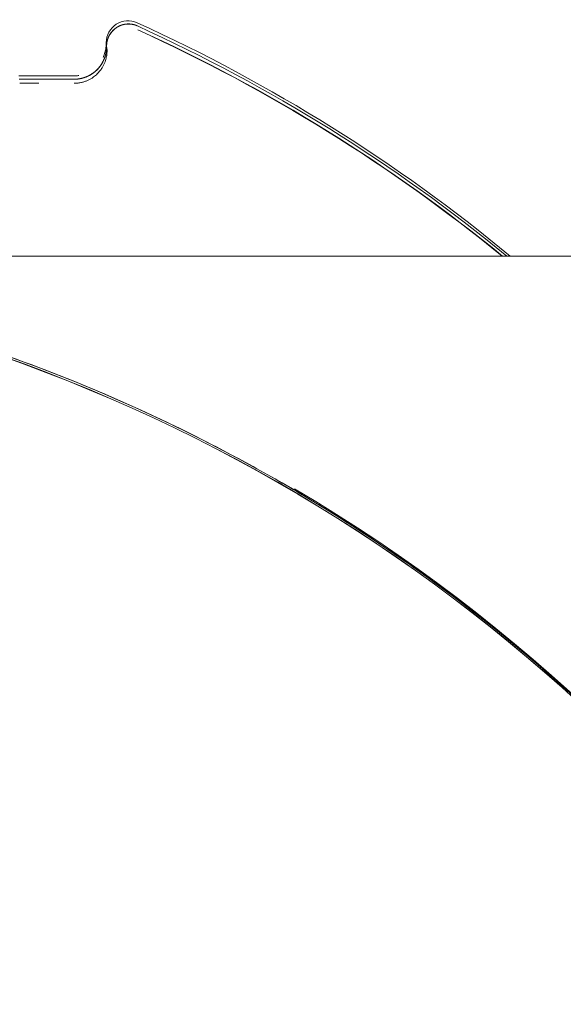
# Model space of a CAD drawing. Header units: millimetres. Extents: x 25069 to 61396, y 8621 to 21558.
# Tile 222 of 256: x 38375 to 38399, y 12468 to 12513. Entities that reach past the tile are written whole.
import ezdxf

# ---------------------------------------------------------------- set-up
doc = ezdxf.new("R2010")
doc.units = ezdxf.units.MM
doc.layers.add('10', color=7, linetype='Continuous')

msp = doc.modelspace()

# ---------------------------------------------------------------- linework, layer by layer
at = {"layer": '10', "color": 7, "linetype": 'Continuous', "lineweight": 18}
for p, q in [((38378.571, 12512.065), (38378.555, 12512.209)), ((38378.571, 12512.064), (38378.571, 12512.035)), ((38378.571, 12512.035), (38378.59, 12511.861)), ((38375.319, 12510.687), (38374.554, 12510.687)), ((38377.071, 12510.535), (38374.571, 12510.535)), ((38436.364, 12502.449), (38348.503, 12502.449))]:
    msp.add_line(p, q, dxfattribs=at)
at = {"layer": '10', "color": 7, "linetype": 'Continuous', "lineweight": 13}
msp.add_line((38375.475, 12510.352), (38374.595, 12510.351), dxfattribs=at)
at = {"layer": '10', "color": 7, "linetype": 'Continuous', "lineweight": 18}
for centre, major_axis, ratio, start_param, end_param in [((38379.555, 12512.209), (0.994, 0.111), 0.999999, 1.032404, 3.029943), ((38379.571, 12512.064), (0.998, 0.056), 0.999538, 1.088039, 3.085577), ((38348.305, 12443.48), (76.024, 8.523), 0.999999, 0.768509, 1.032406), ((38348.317, 12443.366), (76.38, 4.281), 0.999538, 0.827034, 1.088039), ((38348.34, 12443.163), (76.024, 8.523), 0.999999, 0.775052, 1.032405), ((38377.071, 12512.035), (1.498, 0.084), 0.999538, 4.656374, 6.22717), ((38348.378, 12425.827), (-57.118, 50.92), 0.99954, -1.475206, -0.842931), ((38348.39, 12425.721), (76.024, 8.523), 0.999999, 0.558836, 1.459147), ((38348.364, 12425.949), (-57.083, 51.046), 0.998171, 3.981935, 4.909245), ((38348.38, 12425.807), (76.024, 8.523), 0.999999, -0.000024, 0.826872), ((38348.38, 12425.806), (76.024, 8.523), 0.999999, -0.00001, 0.822811)]:
    msp.add_ellipse(centre, major_axis=major_axis, ratio=ratio, start_param=start_param, end_param=end_param, dxfattribs=at)
at = {"layer": '10', "color": 7, "linetype": 'Continuous', "lineweight": 13}
for centre, start_param, end_param in [((38348.342, 12443.149), 0.775343, 1.032428), ((38348.391, 12425.713), 0.55893, 1.459159)]:
    msp.add_ellipse(centre, major_axis=(76.024, 8.523), ratio=0.999999, start_param=start_param, end_param=end_param, dxfattribs=at)
at = {"layer": '10', "color": 7, "linetype": 'Continuous', "lineweight": 18}
for points, knots in [([(38378.571, 12512.05), (38378.571, 12512.056), (38378.571, 12512.067), (38378.571, 12512.083), (38378.571, 12512.1), (38378.572, 12512.116), (38378.573, 12512.133), (38378.574, 12512.149), (38378.576, 12512.165), (38378.577, 12512.182), (38378.58, 12512.198), (38378.582, 12512.214), (38378.584, 12512.23), (38378.587, 12512.246), (38378.59, 12512.261), (38378.593, 12512.277), (38378.597, 12512.293), (38378.601, 12512.308), (38378.605, 12512.324), (38378.609, 12512.339), (38378.613, 12512.354), (38378.618, 12512.369), (38378.623, 12512.384), (38378.628, 12512.399), (38378.634, 12512.414), (38378.639, 12512.429), (38378.645, 12512.443), (38378.651, 12512.458), (38378.657, 12512.472), (38378.664, 12512.486), (38378.67, 12512.5), (38378.677, 12512.514), (38378.684, 12512.528), (38378.691, 12512.541), (38378.699, 12512.555), (38378.706, 12512.568), (38378.714, 12512.581), (38378.722, 12512.594), (38378.73, 12512.607), (38378.739, 12512.62), (38378.747, 12512.632), (38378.756, 12512.644), (38378.765, 12512.657), (38378.774, 12512.669), (38378.783, 12512.68), (38378.792, 12512.692), (38378.801, 12512.704), (38378.811, 12512.715), (38378.821, 12512.726), (38378.83, 12512.737), (38378.84, 12512.748), (38378.851, 12512.759), (38378.861, 12512.769), (38378.871, 12512.779), (38378.882, 12512.79), (38378.892, 12512.799), (38378.903, 12512.809), (38378.914, 12512.819), (38378.925, 12512.828), (38378.936, 12512.837), (38378.947, 12512.846), (38378.958, 12512.855), (38378.969, 12512.864), (38378.981, 12512.872), (38378.992, 12512.881), (38379.004, 12512.889), (38379.016, 12512.897), (38379.027, 12512.904), (38379.039, 12512.912), (38379.051, 12512.919), (38379.063, 12512.926), (38379.075, 12512.933), (38379.087, 12512.94), (38379.099, 12512.947), (38379.112, 12512.953), (38379.124, 12512.959), (38379.136, 12512.966), (38379.149, 12512.971), (38379.161, 12512.977), (38379.174, 12512.983), (38379.186, 12512.988), (38379.199, 12512.993), (38379.211, 12512.998), (38379.224, 12513.003), (38379.236, 12513.007), (38379.249, 12513.012), (38379.262, 12513.016), (38379.274, 12513.02), (38379.287, 12513.024), (38379.3, 12513.027), (38379.312, 12513.031), (38379.325, 12513.034), (38379.338, 12513.037), (38379.351, 12513.04), (38379.363, 12513.043), (38379.376, 12513.046), (38379.389, 12513.048), (38379.401, 12513.05), (38379.414, 12513.052), (38379.427, 12513.054), (38379.44, 12513.056), (38379.452, 12513.058), (38379.465, 12513.059), (38379.477, 12513.06), (38379.49, 12513.062), (38379.503, 12513.062), (38379.515, 12513.063), (38379.528, 12513.064), (38379.54, 12513.064), (38379.553, 12513.065), (38379.565, 12513.065), (38379.577, 12513.065), (38379.59, 12513.065), (38379.602, 12513.064), (38379.614, 12513.064), (38379.627, 12513.063), (38379.639, 12513.062), (38379.651, 12513.062), (38379.663, 12513.061), (38379.675, 12513.059), (38379.687, 12513.058), (38379.699, 12513.057), (38379.711, 12513.055), (38379.722, 12513.053), (38379.734, 12513.051), (38379.746, 12513.049), (38379.757, 12513.047), (38379.769, 12513.045), (38379.78, 12513.043), (38379.792, 12513.04), (38379.803, 12513.037), (38379.814, 12513.035), (38379.826, 12513.032), (38379.837, 12513.029), (38379.848, 12513.026), (38379.859, 12513.022), (38379.87, 12513.019), (38379.881, 12513.016), (38379.891, 12513.012), (38379.902, 12513.008), (38379.913, 12513.005), (38379.923, 12513.001), (38379.934, 12512.997), (38379.944, 12512.993), (38379.954, 12512.988), (38379.964, 12512.984), (38379.975, 12512.98), (38379.981, 12512.977), (38379.985, 12512.975)], [0, 0, 0, 0, 0.008281, 0.016542, 0.024782, 0.033003, 0.041204, 0.049384, 0.057544, 0.065684, 0.073804, 0.081904, 0.089984, 0.098044, 0.106084, 0.114104, 0.122103, 0.130083, 0.138043, 0.145982, 0.153902, 0.161801, 0.169681, 0.17754, 0.18538, 0.193199, 0.200999, 0.208778, 0.216538, 0.224277, 0.231997, 0.239697, 0.247377, 0.255036, 0.262676, 0.270296, 0.277896, 0.285477, 0.293037, 0.300577, 0.308098, 0.315598, 0.323079, 0.33054, 0.337981, 0.345402, 0.352804, 0.360185, 0.367547, 0.374889, 0.382211, 0.389514, 0.396796, 0.404059, 0.411302, 0.418525, 0.425729, 0.432913, 0.440077, 0.447221, 0.454346, 0.46145, 0.468536, 0.475601, 0.482647, 0.489673, 0.49668, 0.503667, 0.510634, 0.517582, 0.52451, 0.531418, 0.538307, 0.545176, 0.552026, 0.558856, 0.565666, 0.572457, 0.579229, 0.585981, 0.592713, 0.599426, 0.606119, 0.612793, 0.619448, 0.626083, 0.632698, 0.639295, 0.645871, 0.652429, 0.658966, 0.665485, 0.671984, 0.678464, 0.684924, 0.691365, 0.697787, 0.70419, 0.710573, 0.716937, 0.723281, 0.729606, 0.735912, 0.742199, 0.748467, 0.754715, 0.760944, 0.767154, 0.773345, 0.779517, 0.78567, 0.791803, 0.797917, 0.804012, 0.810089, 0.816146, 0.822184, 0.828203, 0.834203, 0.840183, 0.846145, 0.852088, 0.858012, 0.863917, 0.869804, 0.875671, 0.881519, 0.887349, 0.893159, 0.898951, 0.904724, 0.910478, 0.916213, 0.92193, 0.927628, 0.933307, 0.938967, 0.944608, 0.950231, 0.955836, 0.961421, 0.966988, 0.972537, 0.978066, 0.983578, 0.98907, 0.994544, 1, 1, 1, 1]), ([(38378.554, 12512.181), (38378.554, 12512.174), (38378.554, 12512.164), (38378.554, 12512.141), (38378.553, 12512.127), (38378.551, 12512.08), (38378.548, 12512.039), (38378.539, 12511.966), (38378.535, 12511.939), (38378.527, 12511.896), (38378.524, 12511.882), (38378.517, 12511.851), (38378.513, 12511.835), (38378.501, 12511.786), (38378.491, 12511.751), (38378.466, 12511.677), (38378.452, 12511.639), (38378.426, 12511.578), (38378.417, 12511.558), (38378.407, 12511.537)], [0, 0, 0, 0, 0.117737, 0.117737, 0.235474, 0.235474, 0.470948, 0.470948, 0.588685, 0.588685, 0.647554, 0.647554, 0.706422, 0.706422, 0.82416, 0.82416, 0.941897, 0.941897, 1, 1, 1, 1]), ([(38377.071, 12510.537), (38377.076, 12510.537), (38377.088, 12510.537), (38377.105, 12510.537), (38377.122, 12510.537), (38377.14, 12510.538), (38377.158, 12510.539), (38377.176, 12510.54), (38377.194, 12510.542), (38377.212, 12510.543), (38377.23, 12510.545), (38377.248, 12510.547), (38377.267, 12510.549), (38377.286, 12510.552), (38377.304, 12510.555), (38377.323, 12510.558), (38377.342, 12510.561), (38377.361, 12510.565), (38377.381, 12510.569), (38377.4, 12510.573), (38377.42, 12510.578), (38377.439, 12510.582), (38377.459, 12510.588), (38377.478, 12510.593), (38377.498, 12510.599), (38377.518, 12510.605), (38377.538, 12510.611), (38377.558, 12510.618), (38377.578, 12510.625), (38377.598, 12510.632), (38377.618, 12510.64), (38377.638, 12510.648), (38377.659, 12510.657), (38377.679, 12510.665), (38377.699, 12510.674), (38377.719, 12510.684), (38377.74, 12510.694), (38377.76, 12510.704), (38377.78, 12510.715), (38377.8, 12510.726), (38377.82, 12510.737), (38377.841, 12510.749), (38377.861, 12510.761), (38377.881, 12510.774), (38377.901, 12510.787), (38377.92, 12510.8), (38377.94, 12510.814), (38377.96, 12510.828), (38377.979, 12510.843), (38377.999, 12510.858), (38378.018, 12510.874), (38378.037, 12510.889), (38378.056, 12510.906), (38378.075, 12510.922), (38378.094, 12510.94), (38378.113, 12510.957), (38378.131, 12510.975), (38378.149, 12510.994), (38378.167, 12511.013), (38378.185, 12511.032), (38378.202, 12511.052), (38378.22, 12511.072), (38378.237, 12511.092), (38378.253, 12511.113), (38378.27, 12511.135), (38378.286, 12511.157), (38378.302, 12511.179), (38378.317, 12511.202), (38378.332, 12511.225), (38378.347, 12511.248), (38378.362, 12511.272), (38378.376, 12511.296), (38378.389, 12511.321), (38378.403, 12511.346), (38378.416, 12511.372), (38378.428, 12511.398), (38378.44, 12511.424), (38378.452, 12511.451), (38378.463, 12511.478), (38378.474, 12511.505), (38378.484, 12511.533), (38378.494, 12511.561), (38378.503, 12511.589), (38378.511, 12511.618), (38378.52, 12511.647), (38378.527, 12511.677), (38378.534, 12511.706), (38378.541, 12511.736), (38378.546, 12511.767), (38378.552, 12511.797), (38378.556, 12511.828), (38378.56, 12511.859), (38378.564, 12511.89), (38378.566, 12511.922), (38378.569, 12511.954), (38378.57, 12511.985), (38378.571, 12512.018), (38378.571, 12512.039), (38378.571, 12512.05)], [0, 0, 0, 0, 0.006991, 0.014048, 0.02117, 0.028359, 0.035614, 0.042935, 0.050324, 0.05778, 0.065304, 0.072896, 0.080556, 0.088284, 0.096081, 0.103948, 0.111883, 0.119889, 0.127964, 0.136109, 0.144324, 0.15261, 0.160967, 0.169394, 0.177893, 0.186463, 0.195105, 0.203818, 0.212604, 0.221461, 0.230391, 0.239393, 0.248468, 0.257616, 0.266837, 0.27613, 0.285498, 0.294938, 0.304453, 0.314041, 0.323703, 0.333438, 0.343249, 0.353133, 0.363092, 0.373125, 0.383233, 0.393416, 0.403674, 0.414007, 0.424415, 0.434898, 0.445456, 0.456091, 0.4668, 0.477586, 0.488447, 0.499384, 0.510397, 0.521486, 0.532651, 0.543892, 0.55521, 0.566604, 0.578075, 0.589622, 0.601246, 0.612947, 0.624725, 0.636579, 0.648511, 0.660519, 0.672605, 0.684768, 0.697008, 0.709325, 0.72172, 0.734193, 0.746742, 0.75937, 0.772075, 0.784858, 0.797719, 0.810657, 0.823673, 0.836768, 0.84994, 0.863191, 0.876519, 0.889926, 0.903411, 0.916974, 0.930616, 0.944336, 0.958134, 0.972011, 0.985966, 1, 1, 1, 1]), ([(38377.091, 12510.352), (38377.151, 12510.352), (38377.208, 12510.356), (38377.292, 12510.366), (38377.32, 12510.37), (38377.373, 12510.379), (38377.399, 12510.384), (38377.475, 12510.402), (38377.524, 12510.415), (38377.616, 12510.447), (38377.66, 12510.464), (38377.744, 12510.502), (38377.784, 12510.522), (38377.859, 12510.564), (38377.894, 12510.585), (38377.992, 12510.652), (38378.05, 12510.698), (38378.127, 12510.768), (38378.151, 12510.792), (38378.196, 12510.839), (38378.217, 12510.862), (38378.275, 12510.932), (38378.309, 12510.978), (38378.369, 12511.068), (38378.395, 12511.112), (38378.428, 12511.176), (38378.439, 12511.197), (38378.458, 12511.238), (38378.467, 12511.258), (38378.491, 12511.317), (38378.505, 12511.355), (38378.528, 12511.427), (38378.538, 12511.462), (38378.554, 12511.526), (38378.56, 12511.557), (38378.568, 12511.6), (38378.571, 12511.614), (38378.575, 12511.641), (38378.577, 12511.654), (38378.584, 12511.716), (38378.587, 12511.757), (38378.59, 12511.822), (38378.59, 12511.846), (38378.59, 12511.861)], [0, 0, 0, 0, 0.03125, 0.03125, 0.046875, 0.046875, 0.0625, 0.0625, 0.09375, 0.09375, 0.125, 0.125, 0.15625, 0.15625, 0.1875, 0.1875, 0.25, 0.25, 0.28125, 0.28125, 0.3125, 0.3125, 0.375, 0.375, 0.4375, 0.4375, 0.46875, 0.46875, 0.5, 0.5, 0.5625, 0.5625, 0.625, 0.625, 0.6875, 0.6875, 0.71875, 0.71875, 0.75, 0.75, 0.875, 0.875, 1, 1, 1, 1]), ([(38377.054, 12510.687), (38376.765, 12510.687), (38376.476, 12510.687), (38375.898, 12510.687), (38375.609, 12510.687), (38375.319, 12510.687)], [0, 0, 0, 0, 0.5, 0.5, 1, 1, 1, 1]), ([(38377.301, 12510.707), (38377.289, 12510.705), (38377.278, 12510.703), (38377.243, 12510.699), (38377.22, 12510.696), (38377.149, 12510.689), (38377.102, 12510.687), (38377.054, 12510.687)], [0, 0, 0, 0, 0.139661, 0.139661, 0.426441, 0.426441, 1, 1, 1, 1]), ([(38393.841, 12487.333), (38393.427, 12487.638), (38393.011, 12487.939), (38392.174, 12488.533), (38391.752, 12488.825), (38390.479, 12489.69), (38389.62, 12490.248), (38388.532, 12490.924), (38388.314, 12491.059), (38387.876, 12491.325), (38387.656, 12491.457), (38386.996, 12491.849), (38386.553, 12492.106), (38385.222, 12492.862), (38384.326, 12493.346), (38381.619, 12494.742), (38379.786, 12495.597), (38376.064, 12497.157), (38374.176, 12497.862), (38371.302, 12498.808), (38369.371, 12499.401), (38367.413, 12499.919), (38366.181, 12500.218), (38365.811, 12500.307), (38365.439, 12500.392), (38365.191, 12500.448), (38365.067, 12500.476), (38364.447, 12500.614), (38363.95, 12500.719), (38362.459, 12501.02), (38360.466, 12501.38), (38357.464, 12501.801), (38354.449, 12502.102), (38351.422, 12502.284), (38349.395, 12502.326), (38348.379, 12502.326)], [0, 0, 0, 0, 0.03125, 0.03125, 0.0625, 0.0625, 0.125, 0.125, 0.140625, 0.140625, 0.15625, 0.15625, 0.1875, 0.1875, 0.25, 0.25, 0.375, 0.375, 0.5, 0.5, 0.5625, 0.625, 0.625, 0.640625, 0.648437, 0.648437, 0.65625, 0.65625, 0.6875, 0.6875, 0.75, 0.8125, 0.875, 0.9375, 1, 1, 1, 1])]:
    msp.add_open_spline(points, degree=3, knots=knots, dxfattribs=at)
for points in [[(38378.555, 12512.209), (38378.555, 12512.21), (38378.554, 12512.2), (38378.554, 12512.181)], [(38378.59, 12511.861), (38378.59, 12511.881), (38378.59, 12511.891), (38378.59, 12511.892)]]:
    msp.add_open_spline(points, degree=3, dxfattribs=at)

doc.saveas('drawing.dxf')
